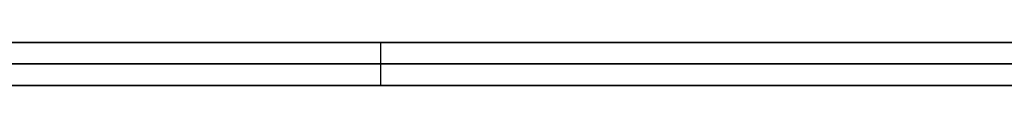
# Model space of a CAD drawing. Extents: x -3.09 to 3.09, y -0.36 to 1.94.
# Tile 131 of 168: x -0.339045 to -0.329863, y 1.8416 to 1.842. Entities that reach past the tile are written whole.
import ezdxf

# ---------------------------------------------------------------- set-up
doc = ezdxf.new("R2010")
doc.units = 0
doc.layers.get('0').update_dxf_attribs({"linetype": 'CONTINUOUS'})

# ---------------------------------------------------------------- blocks, each defined once
blk = doc.blocks.new('*U1')
at = {"extrusion": (0, 1, 0)}
for p, q in [((-3.01875, 1.842, 0.83), (3.01875, 1.842, 0.83)), ((3.01875, 1.842, -0.83), (-3.01875, 1.842, -0.83)), ((-2.92375, 1.842, -0.815), (2.92375, 1.842, -0.815)), ((2.92375, 1.842, 0.815), (-2.92375, 1.842, 0.815)), ((2.92375, 1.842, -0.7525), (-2.92375, 1.842, -0.7525)), ((-2.92375, 1.842, 0.7525), (2.92375, 1.842, 0.7525)), ((-2.45875, 1.842, -0.25), (-0.01875, 1.842, -0.25)), ((-0.01875, 1.842, 0.25), (-2.45875, 1.842, 0.25)), ((-0.2984782, 1.842, -0.4847038), (-0.3356802, 1.842, -0.4847038)), ((-2.45875, 1.8418, 0.25), (-0.01875, 1.8418, 0.25)), ((-0.01875, 1.8418, -0.25), (-2.45875, 1.8418, -0.25)), ((2.92375, 1.8416, -0.815), (-2.92375, 1.8416, -0.815)), ((-2.92375, 1.8416, 0.815), (2.92375, 1.8416, 0.815)), ((2.92375, 1.8416, -0.7525), (-2.92375, 1.8416, -0.7525)), ((-2.92375, 1.8416, 0.7525), (2.92375, 1.8416, 0.7525)), ((-0.3356802, 1.8416, -0.4847038), (-0.2984782, 1.8416, -0.4847038))]:
    blk.add_line(p, q, dxfattribs=at)
at = {"extrusion": (0, 0, -1)}
for p, q in [((-3.01875, 1.842, 0.83), (3.01875, 1.842, 0.83)), ((2.92375, 1.842, -0.7525), (-2.92375, 1.842, -0.7525)), ((2.92375, 1.842, 0.815), (-2.92375, 1.842, 0.815)), ((-0.01875, 1.842, 0.25), (-2.45875, 1.842, 0.25)), ((-0.2984782, 1.842, -0.4847038), (-0.3356802, 1.842, -0.4847038)), ((-0.3356802, 1.842, -0.4847038), (-0.3356802, 1.8416, -0.4847038)), ((-2.45875, 1.8418, 0.25), (-0.01875, 1.8418, 0.25)), ((2.92375, 1.8416, -0.7525), (-2.92375, 1.8416, -0.7525)), ((-2.92375, 1.8416, 0.815), (2.92375, 1.8416, 0.815)), ((-0.3356802, 1.8416, -0.4847038), (-0.2984782, 1.8416, -0.4847038))]:
    blk.add_line(p, q, dxfattribs=at)
for p, q in [((3.01875, 1.842, -0.83), (-3.01875, 1.842, -0.83)), ((-2.92375, 1.842, 0.7525), (2.92375, 1.842, 0.7525)), ((-2.92375, 1.842, -0.815), (2.92375, 1.842, -0.815)), ((-2.45875, 1.842, -0.25), (-0.01875, 1.842, -0.25)), ((-0.3356802, 1.842, -0.4847038), (-0.3356802, 1.8416, -0.4847038)), ((-0.01875, 1.8418, -0.25), (-2.45875, 1.8418, -0.25)), ((-2.92375, 1.8416, 0.7525), (2.92375, 1.8416, 0.7525)), ((2.92375, 1.8416, -0.815), (-2.92375, 1.8416, -0.815))]:
    blk.add_line(p, q)
for points in [[(-0.329863, 1.842, -0.402492), (-0.329866, 1.842, -0.402762), (-0.329875, 1.842, -0.403031), (-0.32989, 1.842, -0.403299), (-0.329911, 1.842, -0.403566), (-0.329939, 1.842, -0.403833), (-0.329972, 1.842, -0.404099), (-0.330012, 1.842, -0.404365), (-0.330058, 1.842, -0.404629), (-0.330109, 1.842, -0.404893), (-0.330167, 1.842, -0.405156), (-0.330231, 1.842, -0.405419), (-0.330301, 1.842, -0.40568), (-0.330378, 1.842, -0.405941), (-0.33046, 1.842, -0.406202), (-0.330548, 1.842, -0.406461), (-0.330643, 1.842, -0.40672), (-0.330743, 1.842, -0.406978), (-0.33085, 1.842, -0.407236), (-0.330963, 1.842, -0.407492), (-0.331081, 1.842, -0.407748), (-0.331206, 1.842, -0.408004), (-0.331337, 1.842, -0.408258), (-0.331474, 1.842, -0.408512), (-0.331618, 1.842, -0.408765), (-0.331767, 1.842, -0.409017), (-0.331922, 1.842, -0.409269), (-0.332084, 1.842, -0.40952), (-0.332251, 1.842, -0.40977), (-0.332425, 1.842, -0.410019), (-0.332605, 1.842, -0.410268), (-0.332791, 1.842, -0.410516), (-0.332983, 1.842, -0.410764), (-0.333181, 1.842, -0.41101), (-0.333385, 1.842, -0.411256), (-0.333595, 1.842, -0.411501), (-0.333811, 1.842, -0.411746), (-0.334034, 1.842, -0.411989), (-0.334262, 1.842, -0.412232), (-0.334497, 1.842, -0.412474), (-0.334738, 1.842, -0.412716), (-0.334984, 1.842, -0.412957), (-0.335237, 1.842, -0.413197), (-0.335496, 1.842, -0.413436), (-0.335761, 1.842, -0.413675), (-0.336033, 1.842, -0.413913), (-0.33631, 1.842, -0.41415), (-0.336593, 1.842, -0.414387), (-0.336883, 1.842, -0.414622), (-0.337178, 1.842, -0.414857), (-0.33748, 1.842, -0.415092), (-0.337788, 1.842, -0.415325), (-0.338101, 1.842, -0.415558), (-0.338421, 1.842, -0.41579), (-0.338747, 1.842, -0.416022), (-0.339079, 1.842, -0.416252)], [(-0.329863, 1.842, -0.402492), (-0.329866, 1.842, -0.402762), (-0.329875, 1.842, -0.403031), (-0.32989, 1.842, -0.403299), (-0.329911, 1.842, -0.403566), (-0.329939, 1.842, -0.403833), (-0.329972, 1.842, -0.404099), (-0.330012, 1.842, -0.404365), (-0.330058, 1.842, -0.404629), (-0.330109, 1.842, -0.404893), (-0.330167, 1.842, -0.405156), (-0.330231, 1.842, -0.405419), (-0.330301, 1.842, -0.40568), (-0.330378, 1.842, -0.405941), (-0.33046, 1.842, -0.406202), (-0.330548, 1.842, -0.406461), (-0.330643, 1.842, -0.40672), (-0.330743, 1.842, -0.406978), (-0.33085, 1.842, -0.407236), (-0.330963, 1.842, -0.407492), (-0.331081, 1.842, -0.407748), (-0.331206, 1.842, -0.408004), (-0.331337, 1.842, -0.408258), (-0.331474, 1.842, -0.408512), (-0.331618, 1.842, -0.408765), (-0.331767, 1.842, -0.409017), (-0.331922, 1.842, -0.409269), (-0.332084, 1.842, -0.40952), (-0.332251, 1.842, -0.40977), (-0.332425, 1.842, -0.410019), (-0.332605, 1.842, -0.410268), (-0.332791, 1.842, -0.410516), (-0.332983, 1.842, -0.410764), (-0.333181, 1.842, -0.41101), (-0.333385, 1.842, -0.411256), (-0.333595, 1.842, -0.411501), (-0.333811, 1.842, -0.411746), (-0.334034, 1.842, -0.411989), (-0.334262, 1.842, -0.412232), (-0.334497, 1.842, -0.412474), (-0.334738, 1.842, -0.412716), (-0.334984, 1.842, -0.412957), (-0.335237, 1.842, -0.413197), (-0.335496, 1.842, -0.413436), (-0.335761, 1.842, -0.413675), (-0.336033, 1.842, -0.413913), (-0.33631, 1.842, -0.41415), (-0.336593, 1.842, -0.414387), (-0.336883, 1.842, -0.414622), (-0.337178, 1.842, -0.414857), (-0.33748, 1.842, -0.415092), (-0.337788, 1.842, -0.415325), (-0.338101, 1.842, -0.415558), (-0.338421, 1.842, -0.41579), (-0.338747, 1.842, -0.416022), (-0.339079, 1.842, -0.416252)], [(-0.33568, 1.842, -0.484704), (-0.335704, 1.842, -0.484988), (-0.335729, 1.842, -0.485272), (-0.335756, 1.842, -0.485554), (-0.335785, 1.842, -0.485834), (-0.335815, 1.842, -0.486113), (-0.335848, 1.842, -0.486391), (-0.335882, 1.842, -0.486667), (-0.335918, 1.842, -0.486942), (-0.335956, 1.842, -0.487215), (-0.335996, 1.842, -0.487487), (-0.336038, 1.842, -0.487757), (-0.336081, 1.842, -0.488026), (-0.336127, 1.842, -0.488294), (-0.336174, 1.842, -0.488561), (-0.336223, 1.842, -0.488825), (-0.336273, 1.842, -0.489089), (-0.336326, 1.842, -0.489351), (-0.336381, 1.842, -0.489612), (-0.336437, 1.842, -0.489871), (-0.336495, 1.842, -0.490129), (-0.336555, 1.842, -0.490385), (-0.336617, 1.842, -0.49064), (-0.33668, 1.842, -0.490894), (-0.336746, 1.842, -0.491146), (-0.336813, 1.842, -0.491397), (-0.336882, 1.842, -0.491646), (-0.336953, 1.842, -0.491894), (-0.337026, 1.842, -0.492141), (-0.3371, 1.842, -0.492386), (-0.337177, 1.842, -0.49263), (-0.337255, 1.842, -0.492872), (-0.337335, 1.842, -0.493113), (-0.337417, 1.842, -0.493353), (-0.337501, 1.842, -0.493591), (-0.337586, 1.842, -0.493827), (-0.337674, 1.842, -0.494063), (-0.337763, 1.842, -0.494297), (-0.337854, 1.842, -0.494529), (-0.337947, 1.842, -0.49476), (-0.338042, 1.842, -0.49499), (-0.338138, 1.842, -0.495218), (-0.338237, 1.842, -0.495445), (-0.338337, 1.842, -0.49567), (-0.338439, 1.842, -0.495894), (-0.338543, 1.842, -0.496117), (-0.338648, 1.842, -0.496338), (-0.338756, 1.842, -0.496558), (-0.338865, 1.842, -0.496776), (-0.338976, 1.842, -0.496993), (-0.339089, 1.842, -0.497209)], [(-0.33568, 1.842, -0.484704), (-0.335704, 1.842, -0.484988), (-0.335729, 1.842, -0.485272), (-0.335756, 1.842, -0.485554), (-0.335785, 1.842, -0.485834), (-0.335815, 1.842, -0.486113), (-0.335848, 1.842, -0.486391), (-0.335882, 1.842, -0.486667), (-0.335918, 1.842, -0.486942), (-0.335956, 1.842, -0.487215), (-0.335996, 1.842, -0.487487), (-0.336038, 1.842, -0.487757), (-0.336081, 1.842, -0.488026), (-0.336127, 1.842, -0.488294), (-0.336174, 1.842, -0.488561), (-0.336223, 1.842, -0.488825), (-0.336273, 1.842, -0.489089), (-0.336326, 1.842, -0.489351), (-0.336381, 1.842, -0.489612), (-0.336437, 1.842, -0.489871), (-0.336495, 1.842, -0.490129), (-0.336555, 1.842, -0.490385), (-0.336617, 1.842, -0.49064), (-0.33668, 1.842, -0.490894), (-0.336746, 1.842, -0.491146), (-0.336813, 1.842, -0.491397), (-0.336882, 1.842, -0.491646), (-0.336953, 1.842, -0.491894), (-0.337026, 1.842, -0.492141), (-0.3371, 1.842, -0.492386), (-0.337177, 1.842, -0.49263), (-0.337255, 1.842, -0.492872), (-0.337335, 1.842, -0.493113), (-0.337417, 1.842, -0.493353), (-0.337501, 1.842, -0.493591), (-0.337586, 1.842, -0.493827), (-0.337674, 1.842, -0.494063), (-0.337763, 1.842, -0.494297), (-0.337854, 1.842, -0.494529), (-0.337947, 1.842, -0.49476), (-0.338042, 1.842, -0.49499), (-0.338138, 1.842, -0.495218), (-0.338237, 1.842, -0.495445), (-0.338337, 1.842, -0.49567), (-0.338439, 1.842, -0.495894), (-0.338543, 1.842, -0.496117), (-0.338648, 1.842, -0.496338), (-0.338756, 1.842, -0.496558), (-0.338865, 1.842, -0.496776), (-0.338976, 1.842, -0.496993), (-0.339089, 1.842, -0.497209)], [(-0.339526, 1.842, -0.540147), (-0.338993, 1.842, -0.539977), (-0.338463, 1.842, -0.539804), (-0.337936, 1.842, -0.539628), (-0.337412, 1.842, -0.539448), (-0.336892, 1.842, -0.539265), (-0.336374, 1.842, -0.539078), (-0.33586, 1.842, -0.538888), (-0.335349, 1.842, -0.538695), (-0.334841, 1.842, -0.538498), (-0.334337, 1.842, -0.538297), (-0.333835, 1.842, -0.538094), (-0.333337, 1.842, -0.537887), (-0.332841, 1.842, -0.537676), (-0.332349, 1.842, -0.537462), (-0.33186, 1.842, -0.537244), (-0.331375, 1.842, -0.537024), (-0.330892, 1.842, -0.536799), (-0.330412, 1.842, -0.536572), (-0.329936, 1.842, -0.53634), (-0.329463, 1.842, -0.536106)], [(-0.339526, 1.842, -0.540147), (-0.338993, 1.842, -0.539977), (-0.338463, 1.842, -0.539804), (-0.337936, 1.842, -0.539628), (-0.337412, 1.842, -0.539448), (-0.336892, 1.842, -0.539265), (-0.336374, 1.842, -0.539078), (-0.33586, 1.842, -0.538888), (-0.335349, 1.842, -0.538695), (-0.334841, 1.842, -0.538498), (-0.334337, 1.842, -0.538297), (-0.333835, 1.842, -0.538094), (-0.333337, 1.842, -0.537887), (-0.332841, 1.842, -0.537676), (-0.332349, 1.842, -0.537462), (-0.33186, 1.842, -0.537244), (-0.331375, 1.842, -0.537024), (-0.330892, 1.842, -0.536799), (-0.330412, 1.842, -0.536572), (-0.329936, 1.842, -0.53634), (-0.329463, 1.842, -0.536106)], [(-0.32968, 1.842, -0.351805), (-0.33023, 1.842, -0.351601), (-0.330784, 1.842, -0.351401), (-0.331341, 1.842, -0.351204), (-0.331902, 1.842, -0.351011), (-0.332466, 1.842, -0.350822), (-0.333034, 1.842, -0.350636), (-0.333606, 1.842, -0.350453), (-0.334181, 1.842, -0.350275), (-0.33476, 1.842, -0.350099), (-0.335343, 1.842, -0.349927), (-0.335929, 1.842, -0.349759), (-0.336518, 1.842, -0.349594), (-0.337112, 1.842, -0.349433), (-0.337708, 1.842, -0.349276), (-0.338309, 1.842, -0.349122), (-0.338913, 1.842, -0.348971), (-0.33952, 1.842, -0.348824)], [(-0.32968, 1.842, -0.351805), (-0.33023, 1.842, -0.351601), (-0.330784, 1.842, -0.351401), (-0.331341, 1.842, -0.351204), (-0.331902, 1.842, -0.351011), (-0.332466, 1.842, -0.350822), (-0.333034, 1.842, -0.350636), (-0.333606, 1.842, -0.350453), (-0.334181, 1.842, -0.350275), (-0.33476, 1.842, -0.350099), (-0.335343, 1.842, -0.349927), (-0.335929, 1.842, -0.349759), (-0.336518, 1.842, -0.349594), (-0.337112, 1.842, -0.349433), (-0.337708, 1.842, -0.349276), (-0.338309, 1.842, -0.349122), (-0.338913, 1.842, -0.348971), (-0.33952, 1.842, -0.348824)], [(-0.339075, 1.842, -0.384304), (-0.33889, 1.842, -0.384425), (-0.338707, 1.842, -0.384547), (-0.338526, 1.842, -0.384671), (-0.338346, 1.842, -0.384796), (-0.338169, 1.842, -0.384922), (-0.337993, 1.842, -0.38505), (-0.337819, 1.842, -0.385179), (-0.337647, 1.842, -0.385309), (-0.337477, 1.842, -0.38544), (-0.337309, 1.842, -0.385573), (-0.337142, 1.842, -0.385707), (-0.336978, 1.842, -0.385842), (-0.336815, 1.842, -0.385979), (-0.336654, 1.842, -0.386116), (-0.336495, 1.842, -0.386255), (-0.336338, 1.842, -0.386396), (-0.336183, 1.842, -0.386537), (-0.33603, 1.842, -0.38668), (-0.335879, 1.842, -0.386825), (-0.335729, 1.842, -0.38697), (-0.335582, 1.842, -0.387117), (-0.335436, 1.842, -0.387265), (-0.335292, 1.842, -0.387414), (-0.33515, 1.842, -0.387565), (-0.33501, 1.842, -0.387716), (-0.334872, 1.842, -0.387869), (-0.334736, 1.842, -0.388024), (-0.334601, 1.842, -0.38818), (-0.334469, 1.842, -0.388336), (-0.334338, 1.842, -0.388495), (-0.334209, 1.842, -0.388654), (-0.334082, 1.842, -0.388815), (-0.333957, 1.842, -0.388977), (-0.333834, 1.842, -0.38914), (-0.333713, 1.842, -0.389305), (-0.333594, 1.842, -0.389471), (-0.333476, 1.842, -0.389638), (-0.33336, 1.842, -0.389806), (-0.333247, 1.842, -0.389976), (-0.333135, 1.842, -0.390147), (-0.333025, 1.842, -0.390319), (-0.332917, 1.842, -0.390493), (-0.332811, 1.842, -0.390667), (-0.332706, 1.842, -0.390844), (-0.332604, 1.842, -0.391021), (-0.332503, 1.842, -0.3912), (-0.332404, 1.842, -0.391379), (-0.332308, 1.842, -0.391561), (-0.332213, 1.842, -0.391743), (-0.33212, 1.842, -0.391927), (-0.332028, 1.842, -0.392112), (-0.331939, 1.842, -0.392298), (-0.331852, 1.842, -0.392486), (-0.331766, 1.842, -0.392674), (-0.331683, 1.842, -0.392865), (-0.331601, 1.842, -0.393056), (-0.331521, 1.842, -0.393249), (-0.331443, 1.842, -0.393443), (-0.331367, 1.842, -0.393638), (-0.331292, 1.842, -0.393834), (-0.33122, 1.842, -0.394032), (-0.33115, 1.842, -0.394231), (-0.331081, 1.842, -0.394431), (-0.331014, 1.842, -0.394633), (-0.330949, 1.842, -0.394836), (-0.330886, 1.842, -0.39504), (-0.330825, 1.842, -0.395245), (-0.330766, 1.842, -0.395452), (-0.330709, 1.842, -0.39566), (-0.330653, 1.842, -0.395869), (-0.3306, 1.842, -0.39608), (-0.330548, 1.842, -0.396291), (-0.330498, 1.842, -0.396505), (-0.33045, 1.842, -0.396719), (-0.330404, 1.842, -0.396935), (-0.33036, 1.842, -0.397151), (-0.330318, 1.842, -0.39737), (-0.330277, 1.842, -0.397589), (-0.330239, 1.842, -0.39781), (-0.330202, 1.842, -0.398032), (-0.330167, 1.842, -0.398255), (-0.330134, 1.842, -0.39848), (-0.330103, 1.842, -0.398705), (-0.330074, 1.842, -0.398933), (-0.330047, 1.842, -0.399161), (-0.330021, 1.842, -0.399391), (-0.329998, 1.842, -0.399621), (-0.329976, 1.842, -0.399854), (-0.329957, 1.842, -0.400087), (-0.329939, 1.842, -0.400322), (-0.329923, 1.842, -0.400558), (-0.329909, 1.842, -0.400795), (-0.329896, 1.842, -0.401034), (-0.329886, 1.842, -0.401274), (-0.329878, 1.842, -0.401515), (-0.329871, 1.842, -0.401757), (-0.329866, 1.842, -0.402001), (-0.329864, 1.842, -0.402246), (-0.329863, 1.842, -0.402492)], [(-0.339075, 1.842, -0.384304), (-0.33889, 1.842, -0.384425), (-0.338707, 1.842, -0.384547), (-0.338526, 1.842, -0.384671), (-0.338346, 1.842, -0.384796), (-0.338169, 1.842, -0.384922), (-0.337993, 1.842, -0.38505), (-0.337819, 1.842, -0.385179), (-0.337647, 1.842, -0.385309), (-0.337477, 1.842, -0.38544), (-0.337309, 1.842, -0.385573), (-0.337142, 1.842, -0.385707), (-0.336978, 1.842, -0.385842), (-0.336815, 1.842, -0.385979), (-0.336654, 1.842, -0.386116), (-0.336495, 1.842, -0.386255), (-0.336338, 1.842, -0.386396), (-0.336183, 1.842, -0.386537), (-0.33603, 1.842, -0.38668), (-0.335879, 1.842, -0.386825), (-0.335729, 1.842, -0.38697), (-0.335582, 1.842, -0.387117), (-0.335436, 1.842, -0.387265), (-0.335292, 1.842, -0.387414), (-0.33515, 1.842, -0.387565), (-0.33501, 1.842, -0.387716), (-0.334872, 1.842, -0.387869), (-0.334736, 1.842, -0.388024), (-0.334601, 1.842, -0.38818), (-0.334469, 1.842, -0.388336), (-0.334338, 1.842, -0.388495), (-0.334209, 1.842, -0.388654), (-0.334082, 1.842, -0.388815), (-0.333957, 1.842, -0.388977), (-0.333834, 1.842, -0.38914), (-0.333713, 1.842, -0.389305), (-0.333594, 1.842, -0.389471), (-0.333476, 1.842, -0.389638), (-0.33336, 1.842, -0.389806), (-0.333247, 1.842, -0.389976), (-0.333135, 1.842, -0.390147), (-0.333025, 1.842, -0.390319), (-0.332917, 1.842, -0.390493), (-0.332811, 1.842, -0.390667), (-0.332706, 1.842, -0.390844), (-0.332604, 1.842, -0.391021), (-0.332503, 1.842, -0.3912), (-0.332404, 1.842, -0.391379), (-0.332308, 1.842, -0.391561), (-0.332213, 1.842, -0.391743), (-0.33212, 1.842, -0.391927), (-0.332028, 1.842, -0.392112), (-0.331939, 1.842, -0.392298), (-0.331852, 1.842, -0.392486), (-0.331766, 1.842, -0.392674), (-0.331683, 1.842, -0.392865), (-0.331601, 1.842, -0.393056), (-0.331521, 1.842, -0.393249), (-0.331443, 1.842, -0.393443), (-0.331367, 1.842, -0.393638), (-0.331292, 1.842, -0.393834), (-0.33122, 1.842, -0.394032), (-0.33115, 1.842, -0.394231), (-0.331081, 1.842, -0.394431), (-0.331014, 1.842, -0.394633), (-0.330949, 1.842, -0.394836), (-0.330886, 1.842, -0.39504), (-0.330825, 1.842, -0.395245), (-0.330766, 1.842, -0.395452), (-0.330709, 1.842, -0.39566), (-0.330653, 1.842, -0.395869), (-0.3306, 1.842, -0.39608), (-0.330548, 1.842, -0.396291), (-0.330498, 1.842, -0.396505), (-0.33045, 1.842, -0.396719), (-0.330404, 1.842, -0.396935), (-0.33036, 1.842, -0.397151), (-0.330318, 1.842, -0.39737), (-0.330277, 1.842, -0.397589), (-0.330239, 1.842, -0.39781), (-0.330202, 1.842, -0.398032), (-0.330167, 1.842, -0.398255), (-0.330134, 1.842, -0.39848), (-0.330103, 1.842, -0.398705), (-0.330074, 1.842, -0.398933), (-0.330047, 1.842, -0.399161), (-0.330021, 1.842, -0.399391), (-0.329998, 1.842, -0.399621), (-0.329976, 1.842, -0.399854), (-0.329957, 1.842, -0.400087), (-0.329939, 1.842, -0.400322), (-0.329923, 1.842, -0.400558), (-0.329909, 1.842, -0.400795), (-0.329896, 1.842, -0.401034), (-0.329886, 1.842, -0.401274), (-0.329878, 1.842, -0.401515), (-0.329871, 1.842, -0.401757), (-0.329866, 1.842, -0.402001), (-0.329864, 1.842, -0.402246), (-0.329863, 1.842, -0.402492)], [(-0.339124, 1.842, -0.459001), (-0.338842, 1.842, -0.45892), (-0.338562, 1.842, -0.458839), (-0.338284, 1.842, -0.458758), (-0.338009, 1.842, -0.458678), (-0.337737, 1.842, -0.458598), (-0.337468, 1.842, -0.458519), (-0.337201, 1.842, -0.458441), (-0.336936, 1.842, -0.458363), (-0.336674, 1.842, -0.458285), (-0.336415, 1.842, -0.458208), (-0.336159, 1.842, -0.458131), (-0.335905, 1.842, -0.458055), (-0.335653, 1.842, -0.457979), (-0.335404, 1.842, -0.457904), (-0.335158, 1.842, -0.45783), (-0.334915, 1.842, -0.457755), (-0.334674, 1.842, -0.457682), (-0.334435, 1.842, -0.457608), (-0.334199, 1.842, -0.457536), (-0.333966, 1.842, -0.457463), (-0.333736, 1.842, -0.457392), (-0.333508, 1.842, -0.45732), (-0.333282, 1.842, -0.45725), (-0.33306, 1.842, -0.457179), (-0.332839, 1.842, -0.457109), (-0.332622, 1.842, -0.45704), (-0.332407, 1.842, -0.456971), (-0.332194, 1.842, -0.456903), (-0.331985, 1.842, -0.456835), (-0.331777, 1.842, -0.456768), (-0.331573, 1.842, -0.456701), (-0.331371, 1.842, -0.456634), (-0.331172, 1.842, -0.456568), (-0.330975, 1.842, -0.456503), (-0.330781, 1.842, -0.456438), (-0.330589, 1.842, -0.456374), (-0.3304, 1.842, -0.45631), (-0.330214, 1.842, -0.456246), (-0.33003, 1.842, -0.456183), (-0.329849, 1.842, -0.45612)], [(-0.339124, 1.842, -0.459001), (-0.338842, 1.842, -0.45892), (-0.338562, 1.842, -0.458839), (-0.338284, 1.842, -0.458758), (-0.338009, 1.842, -0.458678), (-0.337737, 1.842, -0.458598), (-0.337468, 1.842, -0.458519), (-0.337201, 1.842, -0.458441), (-0.336936, 1.842, -0.458363), (-0.336674, 1.842, -0.458285), (-0.336415, 1.842, -0.458208), (-0.336159, 1.842, -0.458131), (-0.335905, 1.842, -0.458055), (-0.335653, 1.842, -0.457979), (-0.335404, 1.842, -0.457904), (-0.335158, 1.842, -0.45783), (-0.334915, 1.842, -0.457755), (-0.334674, 1.842, -0.457682), (-0.334435, 1.842, -0.457608), (-0.334199, 1.842, -0.457536), (-0.333966, 1.842, -0.457463), (-0.333736, 1.842, -0.457392), (-0.333508, 1.842, -0.45732), (-0.333282, 1.842, -0.45725), (-0.33306, 1.842, -0.457179), (-0.332839, 1.842, -0.457109), (-0.332622, 1.842, -0.45704), (-0.332407, 1.842, -0.456971), (-0.332194, 1.842, -0.456903), (-0.331985, 1.842, -0.456835), (-0.331777, 1.842, -0.456768), (-0.331573, 1.842, -0.456701), (-0.331371, 1.842, -0.456634), (-0.331172, 1.842, -0.456568), (-0.330975, 1.842, -0.456503), (-0.330781, 1.842, -0.456438), (-0.330589, 1.842, -0.456374), (-0.3304, 1.842, -0.45631), (-0.330214, 1.842, -0.456246), (-0.33003, 1.842, -0.456183), (-0.329849, 1.842, -0.45612)], [(-0.339468, 1.8416, -0.416516), (-0.339016, 1.8416, -0.416209), (-0.338575, 1.8416, -0.4159), (-0.338145, 1.8416, -0.41559), (-0.337726, 1.8416, -0.415279), (-0.337317, 1.8416, -0.414966), (-0.33692, 1.8416, -0.414652), (-0.336533, 1.8416, -0.414337), (-0.336157, 1.8416, -0.41402), (-0.335792, 1.8416, -0.413702), (-0.335439, 1.8416, -0.413383), (-0.335095, 1.8416, -0.413063), (-0.334763, 1.8416, -0.412741), (-0.334442, 1.8416, -0.412418), (-0.334132, 1.8416, -0.412094), (-0.333832, 1.8416, -0.411769), (-0.333544, 1.8416, -0.411442), (-0.333266, 1.8416, -0.411114), (-0.332999, 1.8416, -0.410784), (-0.332743, 1.8416, -0.410454), (-0.332498, 1.8416, -0.410122), (-0.332264, 1.8416, -0.409788), (-0.332041, 1.8416, -0.409454), (-0.331828, 1.8416, -0.409118), (-0.331627, 1.8416, -0.408781), (-0.331436, 1.8416, -0.408442), (-0.331257, 1.8416, -0.408103), (-0.331088, 1.8416, -0.407762), (-0.33093, 1.8416, -0.407419), (-0.330783, 1.8416, -0.407076), (-0.330647, 1.8416, -0.406731), (-0.330521, 1.8416, -0.406385), (-0.330407, 1.8416, -0.406037), (-0.330304, 1.8416, -0.405689), (-0.330211, 1.8416, -0.405339), (-0.330129, 1.8416, -0.404987), (-0.330059, 1.8416, -0.404635), (-0.329999, 1.8416, -0.404281), (-0.32995, 1.8416, -0.403926), (-0.329912, 1.8416, -0.403569), (-0.329884, 1.8416, -0.403211), (-0.329868, 1.8416, -0.402852), (-0.329863, 1.8416, -0.402492)], [(-0.339468, 1.8416, -0.416516), (-0.339016, 1.8416, -0.416209), (-0.338575, 1.8416, -0.4159), (-0.338145, 1.8416, -0.41559), (-0.337726, 1.8416, -0.415279), (-0.337317, 1.8416, -0.414966), (-0.33692, 1.8416, -0.414652), (-0.336533, 1.8416, -0.414337), (-0.336157, 1.8416, -0.41402), (-0.335792, 1.8416, -0.413702), (-0.335439, 1.8416, -0.413383), (-0.335095, 1.8416, -0.413063), (-0.334763, 1.8416, -0.412741), (-0.334442, 1.8416, -0.412418), (-0.334132, 1.8416, -0.412094), (-0.333832, 1.8416, -0.411769), (-0.333544, 1.8416, -0.411442), (-0.333266, 1.8416, -0.411114), (-0.332999, 1.8416, -0.410784), (-0.332743, 1.8416, -0.410454), (-0.332498, 1.8416, -0.410122), (-0.332264, 1.8416, -0.409788), (-0.332041, 1.8416, -0.409454), (-0.331828, 1.8416, -0.409118), (-0.331627, 1.8416, -0.408781), (-0.331436, 1.8416, -0.408442), (-0.331257, 1.8416, -0.408103), (-0.331088, 1.8416, -0.407762), (-0.33093, 1.8416, -0.407419), (-0.330783, 1.8416, -0.407076), (-0.330647, 1.8416, -0.406731), (-0.330521, 1.8416, -0.406385), (-0.330407, 1.8416, -0.406037), (-0.330304, 1.8416, -0.405689), (-0.330211, 1.8416, -0.405339), (-0.330129, 1.8416, -0.404987), (-0.330059, 1.8416, -0.404635), (-0.329999, 1.8416, -0.404281), (-0.32995, 1.8416, -0.403926), (-0.329912, 1.8416, -0.403569), (-0.329884, 1.8416, -0.403211), (-0.329868, 1.8416, -0.402852), (-0.329863, 1.8416, -0.402492)], [(-0.339047, 1.8416, -0.497129), (-0.338879, 1.8416, -0.496804), (-0.338715, 1.8416, -0.496475), (-0.338555, 1.8416, -0.496143), (-0.338399, 1.8416, -0.495808), (-0.338248, 1.8416, -0.49547), (-0.3381, 1.8416, -0.495128), (-0.337957, 1.8416, -0.494784), (-0.337817, 1.8416, -0.494436), (-0.337682, 1.8416, -0.494085), (-0.337551, 1.8416, -0.493731), (-0.337424, 1.8416, -0.493373), (-0.337302, 1.8416, -0.493013), (-0.337183, 1.8416, -0.492649), (-0.337069, 1.8416, -0.492282), (-0.336958, 1.8416, -0.491912), (-0.336852, 1.8416, -0.491538), (-0.33675, 1.8416, -0.491162), (-0.336652, 1.8416, -0.490782), (-0.336558, 1.8416, -0.490399), (-0.336469, 1.8416, -0.490013), (-0.336383, 1.8416, -0.489624), (-0.336302, 1.8416, -0.489231), (-0.336225, 1.8416, -0.488836), (-0.336152, 1.8416, -0.488437), (-0.336083, 1.8416, -0.488035), (-0.336018, 1.8416, -0.48763), (-0.335957, 1.8416, -0.487221), (-0.335901, 1.8416, -0.48681), (-0.335848, 1.8416, -0.486395), (-0.3358, 1.8416, -0.485977), (-0.335756, 1.8416, -0.485556), (-0.335716, 1.8416, -0.485131), (-0.33568, 1.8416, -0.484704)], [(-0.339047, 1.8416, -0.497129), (-0.338879, 1.8416, -0.496804), (-0.338715, 1.8416, -0.496475), (-0.338555, 1.8416, -0.496143), (-0.338399, 1.8416, -0.495808), (-0.338248, 1.8416, -0.49547), (-0.3381, 1.8416, -0.495128), (-0.337957, 1.8416, -0.494784), (-0.337817, 1.8416, -0.494436), (-0.337682, 1.8416, -0.494085), (-0.337551, 1.8416, -0.493731), (-0.337424, 1.8416, -0.493373), (-0.337302, 1.8416, -0.493013), (-0.337183, 1.8416, -0.492649), (-0.337069, 1.8416, -0.492282), (-0.336958, 1.8416, -0.491912), (-0.336852, 1.8416, -0.491538), (-0.33675, 1.8416, -0.491162), (-0.336652, 1.8416, -0.490782), (-0.336558, 1.8416, -0.490399), (-0.336469, 1.8416, -0.490013), (-0.336383, 1.8416, -0.489624), (-0.336302, 1.8416, -0.489231), (-0.336225, 1.8416, -0.488836), (-0.336152, 1.8416, -0.488437), (-0.336083, 1.8416, -0.488035), (-0.336018, 1.8416, -0.48763), (-0.335957, 1.8416, -0.487221), (-0.335901, 1.8416, -0.48681), (-0.335848, 1.8416, -0.486395), (-0.3358, 1.8416, -0.485977), (-0.335756, 1.8416, -0.485556), (-0.335716, 1.8416, -0.485131), (-0.33568, 1.8416, -0.484704)], [(-0.329378, 1.8416, -0.536063), (-0.33009, 1.8416, -0.536415), (-0.330809, 1.8416, -0.53676), (-0.331535, 1.8416, -0.537097), (-0.332268, 1.8416, -0.537426), (-0.333009, 1.8416, -0.537748), (-0.333756, 1.8416, -0.538061), (-0.334511, 1.8416, -0.538367), (-0.335273, 1.8416, -0.538665), (-0.336042, 1.8416, -0.538956), (-0.336818, 1.8416, -0.539239), (-0.337601, 1.8416, -0.539514), (-0.338392, 1.8416, -0.539781), (-0.339189, 1.8416, -0.54004)], [(-0.329378, 1.8416, -0.536063), (-0.33009, 1.8416, -0.536415), (-0.330809, 1.8416, -0.53676), (-0.331535, 1.8416, -0.537097), (-0.332268, 1.8416, -0.537426), (-0.333009, 1.8416, -0.537748), (-0.333756, 1.8416, -0.538061), (-0.334511, 1.8416, -0.538367), (-0.335273, 1.8416, -0.538665), (-0.336042, 1.8416, -0.538956), (-0.336818, 1.8416, -0.539239), (-0.337601, 1.8416, -0.539514), (-0.338392, 1.8416, -0.539781), (-0.339189, 1.8416, -0.54004)], [(-0.349353, 1.8416, -0.347005), (-0.348357, 1.8416, -0.347145), (-0.347369, 1.8416, -0.347293), (-0.34639, 1.8416, -0.347449), (-0.345418, 1.8416, -0.347614), (-0.344455, 1.8416, -0.347786), (-0.3435, 1.8416, -0.347966), (-0.342553, 1.8416, -0.348154), (-0.341614, 1.8416, -0.348351), (-0.340683, 1.8416, -0.348555), (-0.33976, 1.8416, -0.348767), (-0.338846, 1.8416, -0.348988), (-0.33794, 1.8416, -0.349216), (-0.337041, 1.8416, -0.349452), (-0.336151, 1.8416, -0.349697), (-0.335269, 1.8416, -0.349949), (-0.334395, 1.8416, -0.350209), (-0.333529, 1.8416, -0.350478), (-0.332672, 1.8416, -0.350754), (-0.331822, 1.8416, -0.351038), (-0.330981, 1.8416, -0.351331), (-0.330148, 1.8416, -0.351631), (-0.329322, 1.8416, -0.35194)], [(-0.349353, 1.8416, -0.347005), (-0.348357, 1.8416, -0.347145), (-0.347369, 1.8416, -0.347293), (-0.34639, 1.8416, -0.347449), (-0.345418, 1.8416, -0.347614), (-0.344455, 1.8416, -0.347786), (-0.3435, 1.8416, -0.347966), (-0.342553, 1.8416, -0.348154), (-0.341614, 1.8416, -0.348351), (-0.340683, 1.8416, -0.348555), (-0.33976, 1.8416, -0.348767), (-0.338846, 1.8416, -0.348988), (-0.33794, 1.8416, -0.349216), (-0.337041, 1.8416, -0.349452), (-0.336151, 1.8416, -0.349697), (-0.335269, 1.8416, -0.349949), (-0.334395, 1.8416, -0.350209), (-0.333529, 1.8416, -0.350478), (-0.332672, 1.8416, -0.350754), (-0.331822, 1.8416, -0.351038), (-0.330981, 1.8416, -0.351331), (-0.330148, 1.8416, -0.351631), (-0.329322, 1.8416, -0.35194)], [(-0.329863, 1.8416, -0.402492), (-0.329865, 1.8416, -0.402122), (-0.329871, 1.8416, -0.401755), (-0.329882, 1.8416, -0.401391), (-0.329897, 1.8416, -0.40103), (-0.329916, 1.8416, -0.400672), (-0.329939, 1.8416, -0.400316), (-0.329967, 1.8416, -0.399964), (-0.329999, 1.8416, -0.399614), (-0.330035, 1.8416, -0.399267), (-0.330075, 1.8416, -0.398924), (-0.33012, 1.8416, -0.398583), (-0.330169, 1.8416, -0.398244), (-0.330222, 1.8416, -0.397909), (-0.330279, 1.8416, -0.397577), (-0.330341, 1.8416, -0.397247), (-0.330407, 1.8416, -0.396921), (-0.330477, 1.8416, -0.396597), (-0.330551, 1.8416, -0.396276), (-0.33063, 1.8416, -0.395959), (-0.330713, 1.8416, -0.395644), (-0.3308, 1.8416, -0.395331), (-0.330892, 1.8416, -0.395022), (-0.330987, 1.8416, -0.394716), (-0.331087, 1.8416, -0.394412), (-0.331191, 1.8416, -0.394112), (-0.3313, 1.8416, -0.393814), (-0.331413, 1.8416, -0.393519), (-0.33153, 1.8416, -0.393227), (-0.331651, 1.8416, -0.392938), (-0.331776, 1.8416, -0.392652), (-0.331906, 1.8416, -0.392369), (-0.33204, 1.8416, -0.392088), (-0.332178, 1.8416, -0.391811), (-0.33232, 1.8416, -0.391536), (-0.332467, 1.8416, -0.391265), (-0.332618, 1.8416, -0.390996), (-0.332773, 1.8416, -0.39073), (-0.332933, 1.8416, -0.390467), (-0.333097, 1.8416, -0.390206), (-0.333265, 1.8416, -0.389949), (-0.333437, 1.8416, -0.389695), (-0.333613, 1.8416, -0.389443), (-0.333794, 1.8416, -0.389195), (-0.333979, 1.8416, -0.388949), (-0.334168, 1.8416, -0.388706), (-0.334362, 1.8416, -0.388466), (-0.334559, 1.8416, -0.388229), (-0.334761, 1.8416, -0.387995), (-0.334968, 1.8416, -0.387763), (-0.335178, 1.8416, -0.387535), (-0.335393, 1.8416, -0.387309), (-0.335612, 1.8416, -0.387087), (-0.335835, 1.8416, -0.386867), (-0.336063, 1.8416, -0.38665), (-0.336294, 1.8416, -0.386436), (-0.33653, 1.8416, -0.386225), (-0.336771, 1.8416, -0.386016), (-0.337015, 1.8416, -0.385811), (-0.337264, 1.8416, -0.385609), (-0.337517, 1.8416, -0.385409), (-0.337774, 1.8416, -0.385212), (-0.338036, 1.8416, -0.385018), (-0.338301, 1.8416, -0.384828), (-0.338571, 1.8416, -0.384639), (-0.338846, 1.8416, -0.384454), (-0.339124, 1.8416, -0.384272)], [(-0.329863, 1.8416, -0.402492), (-0.329865, 1.8416, -0.402122), (-0.329871, 1.8416, -0.401755), (-0.329882, 1.8416, -0.401391), (-0.329897, 1.8416, -0.40103), (-0.329916, 1.8416, -0.400672), (-0.329939, 1.8416, -0.400316), (-0.329967, 1.8416, -0.399964), (-0.329999, 1.8416, -0.399614), (-0.330035, 1.8416, -0.399267), (-0.330075, 1.8416, -0.398924), (-0.33012, 1.8416, -0.398583), (-0.330169, 1.8416, -0.398244), (-0.330222, 1.8416, -0.397909), (-0.330279, 1.8416, -0.397577), (-0.330341, 1.8416, -0.397247), (-0.330407, 1.8416, -0.396921), (-0.330477, 1.8416, -0.396597), (-0.330551, 1.8416, -0.396276), (-0.33063, 1.8416, -0.395959), (-0.330713, 1.8416, -0.395644), (-0.3308, 1.8416, -0.395331), (-0.330892, 1.8416, -0.395022), (-0.330987, 1.8416, -0.394716), (-0.331087, 1.8416, -0.394412), (-0.331191, 1.8416, -0.394112), (-0.3313, 1.8416, -0.393814), (-0.331413, 1.8416, -0.393519), (-0.33153, 1.8416, -0.393227), (-0.331651, 1.8416, -0.392938), (-0.331776, 1.8416, -0.392652), (-0.331906, 1.8416, -0.392369), (-0.33204, 1.8416, -0.392088), (-0.332178, 1.8416, -0.391811), (-0.33232, 1.8416, -0.391536), (-0.332467, 1.8416, -0.391265), (-0.332618, 1.8416, -0.390996), (-0.332773, 1.8416, -0.39073), (-0.332933, 1.8416, -0.390467), (-0.333097, 1.8416, -0.390206), (-0.333265, 1.8416, -0.389949), (-0.333437, 1.8416, -0.389695), (-0.333613, 1.8416, -0.389443), (-0.333794, 1.8416, -0.389195), (-0.333979, 1.8416, -0.388949), (-0.334168, 1.8416, -0.388706), (-0.334362, 1.8416, -0.388466), (-0.334559, 1.8416, -0.388229), (-0.334761, 1.8416, -0.387995), (-0.334968, 1.8416, -0.387763), (-0.335178, 1.8416, -0.387535), (-0.335393, 1.8416, -0.387309), (-0.335612, 1.8416, -0.387087), (-0.335835, 1.8416, -0.386867), (-0.336063, 1.8416, -0.38665), (-0.336294, 1.8416, -0.386436), (-0.33653, 1.8416, -0.386225), (-0.336771, 1.8416, -0.386016), (-0.337015, 1.8416, -0.385811), (-0.337264, 1.8416, -0.385609), (-0.337517, 1.8416, -0.385409), (-0.337774, 1.8416, -0.385212), (-0.338036, 1.8416, -0.385018), (-0.338301, 1.8416, -0.384828), (-0.338571, 1.8416, -0.384639), (-0.338846, 1.8416, -0.384454), (-0.339124, 1.8416, -0.384272)], [(-0.329803, 1.8416, -0.456105), (-0.330076, 1.8416, -0.456199), (-0.330354, 1.8416, -0.456294), (-0.330639, 1.8416, -0.45639), (-0.330929, 1.8416, -0.456488), (-0.331225, 1.8416, -0.456586), (-0.331527, 1.8416, -0.456686), (-0.331834, 1.8416, -0.456786), (-0.332148, 1.8416, -0.456888), (-0.332467, 1.8416, -0.456991), (-0.332793, 1.8416, -0.457095), (-0.333124, 1.8416, -0.4572), (-0.333461, 1.8416, -0.457306), (-0.333804, 1.8416, -0.457413), (-0.334153, 1.8416, -0.457521), (-0.334508, 1.8416, -0.457631), (-0.334869, 1.8416, -0.457741), (-0.335235, 1.8416, -0.457853), (-0.335608, 1.8416, -0.457966), (-0.335986, 1.8416, -0.45808), (-0.336371, 1.8416, -0.458195), (-0.336761, 1.8416, -0.458311), (-0.337157, 1.8416, -0.458428), (-0.337559, 1.8416, -0.458546), (-0.337966, 1.8416, -0.458665), (-0.33838, 1.8416, -0.458786), (-0.3388, 1.8416, -0.458907), (-0.339225, 1.8416, -0.45903)], [(-0.329803, 1.8416, -0.456105), (-0.330076, 1.8416, -0.456199), (-0.330354, 1.8416, -0.456294), (-0.330639, 1.8416, -0.45639), (-0.330929, 1.8416, -0.456488), (-0.331225, 1.8416, -0.456586), (-0.331527, 1.8416, -0.456686), (-0.331834, 1.8416, -0.456786), (-0.332148, 1.8416, -0.456888), (-0.332467, 1.8416, -0.456991), (-0.332793, 1.8416, -0.457095), (-0.333124, 1.8416, -0.4572), (-0.333461, 1.8416, -0.457306), (-0.333804, 1.8416, -0.457413), (-0.334153, 1.8416, -0.457521), (-0.334508, 1.8416, -0.457631), (-0.334869, 1.8416, -0.457741), (-0.335235, 1.8416, -0.457853), (-0.335608, 1.8416, -0.457966), (-0.335986, 1.8416, -0.45808), (-0.336371, 1.8416, -0.458195), (-0.336761, 1.8416, -0.458311), (-0.337157, 1.8416, -0.458428), (-0.337559, 1.8416, -0.458546), (-0.337966, 1.8416, -0.458665), (-0.33838, 1.8416, -0.458786), (-0.3388, 1.8416, -0.458907), (-0.339225, 1.8416, -0.45903)]]:
    blk.add_polyline3d(points)

msp = doc.modelspace()

# ---------------------------------------------------------------- block references
msp.add_blockref('*U1', (0, 0))

doc.saveas('drawing.dxf')
